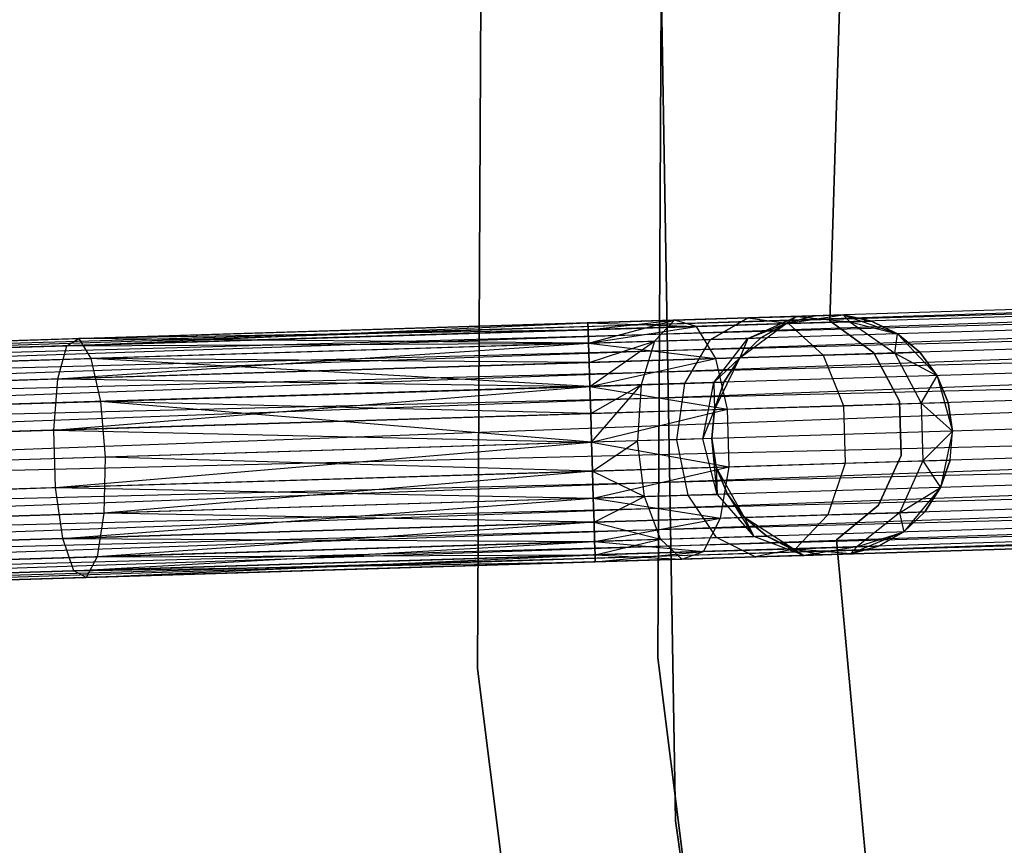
# Model space of a CAD drawing. Extents: x -102 to 101, y -101 to 102.
# Tile 60 of 256: x -67.91 to -59.73, y -5.37 to 1.48. Entities that reach past the tile are written whole.
import ezdxf

# ---------------------------------------------------------------- set-up
doc = ezdxf.new("R2010")
doc.units = 0
doc.header["$LTSCALE"] = 25.4
doc.layers.get('0').update_dxf_attribs({"linetype": 'CONTINUOUS'})

# ---------------------------------------------------------------- blocks, each defined once
blk = doc.blocks.new('NL2500012268_STL')
at = {"color": 0}
for p, q in [((42.187, -0.9371, 23), (42.3623, 4.6871, 23)), ((42.3623, 4.6871, 21), (42.187, -0.9371, 21)), ((42.3623, 4.6871, 21), (42.187, -0.9371, 21)), ((42.187, -0.9371, 23), (42.3623, 4.6871, 23)), ((39.305, 4.482, 26.5), (39.261, -3.824, 26.5)), ((39.261, -3.824, 17), (39.305, 4.482, 17)), ((39.261, -3.824, 17), (39.305, 4.482, 17)), ((39.305, 4.482, 26.5), (39.261, -3.824, 26.5)), ((40.7583, -3.7339, 26.5), (40.8012, 4.376, 26.5)), ((40.8012, 4.376, 17), (40.7583, -3.7339, 17)), ((40.8012, 4.376, 17), (40.7583, -3.7339, 17)), ((40.7583, -3.7339, 26.5), (40.8012, 4.376, 26.5)), ((40.7698, 3.0129, 19), (40.9051, -5.0894, 19)), ((40.9051, -5.0894, 20), (40.7698, 3.0129, 20)), ((40.7698, 3.0129, 19), (40.9051, -5.0894, 19)), ((40.9051, -5.0894, 20), (40.7698, 3.0129, 20)), ((59.3697, -0.3617, 327.3795), (22.0064, -1.5129, 327.3795)), ((59.3697, -0.3617, 327.6205), (22.0064, -1.5129, 327.3795)), ((59.3697, -0.3617, 327.6205), (22.0064, -1.5129, 327.3795)), ((59.3697, -0.3617, 327.3795), (22.0064, -1.5129, 327.3795)), ((22.0082, -1.5705, 327.8546), (59.3697, -0.3617, 327.6205)), ((22.0082, -1.5705, 327.8546), (59.3697, -0.3617, 327.6205)), ((22.0064, -1.5129, 327.3795), (59.3714, -0.4194, 327.1454)), ((22.0064, -1.5129, 327.3795), (59.3714, -0.4194, 327.1454)), ((59.3714, -0.4194, 327.8546), (22.0082, -1.5705, 327.8546)), ((59.3714, -0.4194, 327.8546), (22.0082, -1.5705, 327.8546)), ((59.3714, -0.4194, 327.1454), (22.0116, -1.6825, 326.9319)), ((59.3714, -0.4194, 327.1454), (22.0116, -1.6825, 326.9319)), ((59.3749, -0.5314, 328.0681), (22.0082, -1.5705, 327.8546)), ((59.3749, -0.5314, 328.0681), (22.0082, -1.5705, 327.8546)), ((59.3749, -0.5314, 326.9319), (22.0116, -1.6825, 326.9319)), ((59.3749, -0.5314, 326.9319), (22.0116, -1.6825, 326.9319)), ((22.0166, -1.8423, 328.2485), (59.3749, -0.5314, 328.0681)), ((22.0166, -1.8423, 328.2485), (59.3749, -0.5314, 328.0681)), ((22.0116, -1.6825, 326.9319), (59.3798, -0.6911, 326.7515)), ((22.0116, -1.6825, 326.9319), (59.3798, -0.6911, 326.7515)), ((59.3798, -0.6911, 328.2485), (22.0166, -1.8423, 328.2485)), ((59.3798, -0.6911, 328.2485), (22.0166, -1.8423, 328.2485)), ((59.3798, -0.6911, 326.7515), (22.0227, -2.0406, 326.6146)), ((59.3798, -0.6911, 326.7515), (22.0227, -2.0406, 326.6146)), ((59.3859, -0.8895, 328.3855), (22.0166, -1.8423, 328.2485)), ((59.3859, -0.8895, 328.3855), (22.0166, -1.8423, 328.2485)), ((59.3859, -0.8895, 326.6146), (22.0227, -2.0406, 326.6146)), ((59.3859, -0.8895, 326.6146), (22.0227, -2.0406, 326.6146)), ((22.0296, -2.2659, 328.4709), (59.3859, -0.8895, 328.3855)), ((22.0296, -2.2659, 328.4709), (59.3859, -0.8895, 328.3855)), ((41.5063, -1.0819, 26.048), (41.9143, -0.8995, 26.2192)), ((41.5063, -1.0819, 26.048), (41.9143, -0.8995, 26.2192)), ((41.5071, -0.9121, 26.829), (41.9143, -0.8995, 26.2192)), ((41.5071, -0.9121, 26.829), (41.9143, -0.8995, 26.2192)), ((41.8251, -0.96, 21), (42.2983, -0.8877, 21)), ((41.8251, -0.96, 21), (42.2983, -0.8877, 21)), ((42.0573, -0.8951, 25.5), (41.8251, -0.96, 25.5)), ((41.8251, -0.96, 21), (42.0573, -0.8951, 25.5)), ((42.0573, -0.8951, 25.5), (41.8251, -0.96, 25.5)), ((41.8251, -0.96, 21), (42.0573, -0.8951, 25.5)), ((41.9143, -0.8995, 26.2192), (41.8251, -0.96, 25.5)), ((41.9143, -0.8995, 26.2192), (41.8251, -0.96, 25.5)), ((41.9143, -0.8995, 26.2192), (42.2983, -0.8877, 25.5)), ((41.9143, -0.8995, 26.2192), (42.2983, -0.8877, 25.5)), ((41.9143, -0.8995, 26.2192), (42.0573, -0.8951, 25.5)), ((41.9143, -0.8995, 26.2192), (42.0573, -0.8951, 25.5)), ((41.9143, -0.8995, 26.2192), (42.3549, -0.9437, 26.4011)), ((41.9143, -0.8995, 26.2192), (42.3549, -0.9437, 26.4011)), ((42.0573, -0.8951, 25.5), (42.2983, -0.8877, 21)), ((42.0573, -0.8951, 25.5), (42.2983, -0.8877, 21)), ((42.2983, -0.8877, 21), (42.7508, -1.0435, 21)), ((42.2983, -0.8877, 25.5), (42.2983, -0.8877, 21)), ((42.3549, -0.9437, 26.4011), (42.2983, -0.8877, 25.5)), ((42.3549, -0.9437, 26.4011), (42.2983, -0.8877, 25.5)), ((42.534, -0.9381, 25.5), (42.2983, -0.8877, 25.5)), ((42.2983, -0.8877, 21), (42.534, -0.9381, 25.5)), ((42.2983, -0.8877, 21), (42.7508, -1.0435, 21)), ((42.2983, -0.8877, 25.5), (42.2983, -0.8877, 21)), ((42.534, -0.9381, 25.5), (42.2983, -0.8877, 25.5)), ((42.2983, -0.8877, 21), (42.534, -0.9381, 25.5)), ((35.8514, -1.144, 27.6116), (40.1788, -0.953, 27.3795)), ((35.8514, -1.144, 27.6116), (40.1788, -0.953, 27.3795)), ((35.9507, -1.0832, 28.0758), (40.1788, -0.953, 27.3795)), ((35.9507, -1.0832, 28.0758), (40.1788, -0.953, 27.6205)), ((35.9507, -1.0832, 28.0758), (40.1788, -0.953, 27.3795)), ((35.9507, -1.0832, 28.0758), (40.1788, -0.953, 27.6205)), ((40.1788, -0.953, 27.6205), (40.8977, -0.9308, 27.2364)), ((40.1788, -0.953, 27.3795), (40.8977, -0.9308, 27.2364)), ((40.1788, -0.953, 27.3795), (40.8977, -0.9308, 27.2364)), ((40.1788, -0.953, 27.6205), (40.8977, -0.9308, 27.2364)), ((40.1788, -0.953, 27.3795), (40.1805, -1.0106, 27.1454)), ((40.1805, -1.0106, 27.8546), (40.1788, -0.953, 27.6205)), ((40.1788, -0.953, 27.3795), (40.1805, -1.0106, 27.1454)), ((40.1788, -0.953, 27.6205), (41.0812, -0.9829, 27.6754)), ((40.1805, -1.0106, 27.8546), (40.1788, -0.953, 27.6205)), ((40.1788, -0.953, 27.6205), (41.0812, -0.9829, 27.6754)), ((40.1805, -1.0106, 27.1454), (40.8977, -0.9308, 27.2364)), ((40.1805, -1.0106, 27.1454), (40.8977, -0.9308, 27.2364)), ((40.184, -1.1226, 26.9319), (40.8977, -0.9308, 27.2364)), ((40.184, -1.1226, 26.9319), (40.8977, -0.9308, 27.2364)), ((40.8977, -0.9308, 27.2364), (40.7317, -1.1058, 26.8229)), ((40.8977, -0.9308, 27.2364), (40.7317, -1.1058, 26.8229)), ((40.8977, -0.9308, 27.2364), (41.5071, -0.9121, 26.829)), ((40.8977, -0.9308, 27.2364), (41.5071, -0.9121, 26.829)), ((41.0812, -0.9829, 27.6754), (40.8977, -0.9308, 27.2364)), ((41.0812, -0.9829, 27.6754), (40.8977, -0.9308, 27.2364)), ((41.0812, -0.9829, 27.6754), (41.8447, -0.9594, 27.165)), ((41.0812, -0.9829, 27.6754), (41.8447, -0.9594, 27.165)), ((41.196, -1.0914, 26.5125), (41.5071, -0.9121, 26.829)), ((41.196, -1.0914, 26.5125), (41.5071, -0.9121, 26.829)), ((41.4398, -1.2439, 21), (41.8251, -0.96, 21)), ((41.4398, -1.2439, 21), (41.8251, -0.96, 21)), ((41.5063, -1.0819, 26.048), (41.8251, -0.96, 25.5)), ((41.5063, -1.0819, 26.048), (41.8251, -0.96, 25.5)), ((41.5071, -0.9121, 26.829), (41.8447, -0.9594, 27.165)), ((41.5071, -0.9121, 26.829), (41.8447, -0.9594, 27.165)), ((41.8251, -0.96, 25.5), (41.6152, -1.0785, 25.5)), ((41.6152, -1.0785, 25.5), (41.8251, -0.96, 21)), ((41.6152, -1.0785, 25.5), (41.8251, -0.96, 21)), ((41.8251, -0.96, 25.5), (41.6152, -1.0785, 25.5)), ((41.8251, -0.96, 25.5), (41.8251, -0.96, 21)), ((41.8251, -0.96, 25.5), (41.8251, -0.96, 21)), ((41.8447, -0.9594, 27.165), (42.3549, -0.9437, 26.4011)), ((41.8447, -0.9594, 27.165), (42.3549, -0.9437, 26.4011)), ((41.8447, -0.9594, 27.165), (42.1315, -1.2226, 27.4435)), ((41.8447, -0.9594, 27.165), (42.1315, -1.2226, 27.4435)), ((42.5537, -1.2028, 23), (42.187, -0.9371, 23)), ((42.187, -0.9371, 23), (42.187, -0.9371, 21)), ((42.187, -0.9371, 21), (42.5537, -1.2028, 21)), ((42.187, -0.9371, 23), (42.187, -0.9371, 21)), ((42.187, -0.9371, 21), (42.5537, -1.2028, 21)), ((42.5537, -1.2028, 23), (42.187, -0.9371, 23)), ((42.3549, -0.9437, 26.4011), (42.534, -0.9381, 25.5)), ((42.3549, -0.9437, 26.4011), (42.534, -0.9381, 25.5)), ((42.3549, -0.9437, 26.4011), (42.7508, -1.0435, 25.5)), ((42.3549, -0.9437, 26.4011), (42.7508, -1.0435, 25.5)), ((42.3549, -0.9437, 26.4011), (42.727, -1.2042, 26.5518)), ((42.3549, -0.9437, 26.4011), (42.727, -1.2042, 26.5518)), ((42.7508, -1.0435, 25.5), (42.534, -0.9381, 25.5)), ((42.534, -0.9381, 25.5), (42.7508, -1.0435, 21)), ((42.534, -0.9381, 25.5), (42.7508, -1.0435, 21)), ((42.7508, -1.0435, 25.5), (42.534, -0.9381, 25.5)), ((35.8514, -1.144, 27.6116), (40.1805, -1.0106, 27.1454)), ((35.8514, -1.144, 27.6116), (40.1805, -1.0106, 27.1454)), ((40.1805, -1.0106, 27.8546), (35.9507, -1.0832, 28.0758)), ((40.1805, -1.0106, 27.8546), (35.9507, -1.0832, 28.0758)), ((40.1805, -1.0106, 27.8546), (41.0812, -0.9829, 27.6754)), ((40.1805, -1.0106, 27.8546), (41.0812, -0.9829, 27.6754)), ((40.1805, -1.0106, 27.1454), (40.184, -1.1226, 26.9319)), ((40.184, -1.1226, 28.0681), (40.1805, -1.0106, 27.8546)), ((40.1805, -1.0106, 27.1454), (40.184, -1.1226, 26.9319)), ((40.184, -1.1226, 28.0681), (40.1805, -1.0106, 27.8546)), ((40.184, -1.1226, 28.0681), (41.0812, -0.9829, 27.6754)), ((40.184, -1.1226, 28.0681), (41.0812, -0.9829, 27.6754)), ((41.2402, -1.25, 28.0393), (41.0812, -0.9829, 27.6754)), ((41.2402, -1.25, 28.0393), (41.0812, -0.9829, 27.6754)), ((42.727, -1.2042, 26.5518), (42.7508, -1.0435, 25.5)), ((42.727, -1.2042, 26.5518), (42.7508, -1.0435, 25.5)), ((42.7508, -1.0435, 21), (43.0791, -1.3919, 21)), ((42.9361, -1.1978, 25.5), (42.7508, -1.0435, 25.5)), ((42.7508, -1.0435, 21), (42.9361, -1.1978, 25.5)), ((42.7508, -1.0435, 21), (43.0791, -1.3919, 21)), ((42.7508, -1.0435, 25.5), (42.7508, -1.0435, 21)), ((42.7508, -1.0435, 25.5), (42.7508, -1.0435, 21)), ((42.9361, -1.1978, 25.5), (42.7508, -1.0435, 25.5)), ((42.7508, -1.0435, 21), (42.9361, -1.1978, 25.5)), ((22.0227, -2.0406, 326.6146), (59.3929, -1.1148, 326.5291)), ((22.0227, -2.0406, 326.6146), (59.3929, -1.1148, 326.5291)), ((59.3929, -1.1148, 328.4709), (22.0296, -2.2659, 328.4709)), ((59.3929, -1.1148, 328.4709), (22.0296, -2.2659, 328.4709)), ((59.3929, -1.1148, 326.5291), (22.037, -2.5051, 326.5)), ((59.3929, -1.1148, 326.5291), (22.037, -2.5051, 326.5)), ((31.7205, -1.2713, 28.9886), (35.8514, -1.144, 27.6116)), ((31.7205, -1.2713, 28.9886), (35.8514, -1.144, 27.6116)), ((31.9163, -1.2075, 29.4208), (35.9507, -1.0832, 28.0758)), ((31.9163, -1.2075, 29.4208), (35.9507, -1.0832, 28.0758)), ((35.776, -1.4184, 27.2267), (40.184, -1.1226, 26.9319)), ((35.776, -1.4184, 27.2267), (40.184, -1.1226, 26.9319)), ((35.776, -1.4184, 27.2267), (35.8514, -1.144, 27.6116)), ((35.776, -1.4184, 27.2267), (35.8514, -1.144, 27.6116)), ((35.8514, -1.144, 27.6116), (35.9507, -1.0832, 28.0758)), ((35.8514, -1.144, 27.6116), (35.9507, -1.0832, 28.0758)), ((35.8514, -1.144, 27.6116), (40.184, -1.1226, 26.9319)), ((35.8514, -1.144, 27.6116), (40.184, -1.1226, 26.9319)), ((40.184, -1.1226, 28.0681), (35.9507, -1.0832, 28.0758)), ((35.9507, -1.0832, 28.0758), (36.0511, -1.25, 28.5131)), ((40.184, -1.1226, 28.0681), (35.9507, -1.0832, 28.0758)), ((35.9507, -1.0832, 28.0758), (36.0511, -1.25, 28.5131)), ((40.184, -1.1226, 28.0681), (36.0511, -1.25, 28.5131)), ((40.184, -1.1226, 28.0681), (36.0511, -1.25, 28.5131)), ((40.184, -1.1226, 26.9319), (40.7317, -1.1058, 26.8229)), ((40.184, -1.1226, 26.9319), (40.7317, -1.1058, 26.8229)), ((40.184, -1.1226, 26.9319), (40.1889, -1.2824, 26.7515)), ((40.1889, -1.2824, 28.2485), (40.184, -1.1226, 28.0681)), ((40.184, -1.1226, 26.9319), (40.1889, -1.2824, 26.7515)), ((40.184, -1.1226, 28.0681), (41.2402, -1.25, 28.0393)), ((40.1889, -1.2824, 28.2485), (40.184, -1.1226, 28.0681)), ((40.184, -1.1226, 28.0681), (41.2402, -1.25, 28.0393)), ((40.1889, -1.2824, 26.7515), (40.7317, -1.1058, 26.8229)), ((40.1889, -1.2824, 26.7515), (40.7317, -1.1058, 26.8229)), ((40.195, -1.4807, 26.6146), (40.7317, -1.1058, 26.8229)), ((40.195, -1.4807, 26.6146), (40.7317, -1.1058, 26.8229)), ((40.7317, -1.1058, 26.8229), (40.6213, -1.4676, 26.5297)), ((40.7317, -1.1058, 26.8229), (40.6213, -1.4676, 26.5297)), ((40.7317, -1.1058, 26.8229), (41.196, -1.0914, 26.5125)), ((40.7317, -1.1058, 26.8229), (41.196, -1.0914, 26.5125)), ((40.9827, -1.4564, 26.2881), (41.196, -1.0914, 26.5125)), ((40.9827, -1.4564, 26.2881), (41.196, -1.0914, 26.5125)), ((41.196, -1.0914, 26.5125), (41.5063, -1.0819, 26.048)), ((41.196, -1.0914, 26.5125), (41.5063, -1.0819, 26.048)), ((41.2242, -1.449, 25.9265), (41.5063, -1.0819, 26.048)), ((41.2242, -1.449, 25.9265), (41.5063, -1.0819, 26.048)), ((41.6152, -1.0785, 25.5), (41.4398, -1.2439, 25.5)), ((41.4398, -1.2439, 21), (41.6152, -1.0785, 25.5)), ((41.6152, -1.0785, 25.5), (41.4398, -1.2439, 25.5)), ((41.4398, -1.2439, 21), (41.6152, -1.0785, 25.5)), ((41.5063, -1.0819, 26.048), (41.4398, -1.2439, 25.5)), ((41.5063, -1.0819, 26.048), (41.4398, -1.2439, 25.5)), ((41.5063, -1.0819, 26.048), (41.6152, -1.0785, 25.5)), ((41.5063, -1.0819, 26.048), (41.6152, -1.0785, 25.5)), ((41.2402, -1.25, 28.0393), (42.1315, -1.2226, 27.4435)), ((41.2402, -1.25, 28.0393), (42.1315, -1.2226, 27.4435)), ((42.1315, -1.2226, 27.4435), (42.727, -1.2042, 26.5518)), ((42.1315, -1.2226, 27.4435), (42.727, -1.2042, 26.5518)), ((42.1315, -1.2226, 27.4435), (42.3017, -1.6413, 27.6008)), ((42.1315, -1.2226, 27.4435), (42.3017, -1.6413, 27.6008)), ((42.7656, -1.6028, 23), (42.5537, -1.2028, 23)), ((42.5537, -1.2028, 23), (42.5537, -1.2028, 21)), ((42.5537, -1.2028, 21), (42.7656, -1.6028, 21)), ((42.5537, -1.2028, 23), (42.5537, -1.2028, 21)), ((42.5537, -1.2028, 21), (42.7656, -1.6028, 21)), ((42.7656, -1.6028, 23), (42.5537, -1.2028, 23)), ((42.727, -1.2042, 26.5518), (42.9361, -1.1978, 25.5)), ((42.727, -1.2042, 26.5518), (42.9361, -1.1978, 25.5)), ((42.727, -1.2042, 26.5518), (43.0791, -1.3919, 25.5)), ((42.727, -1.2042, 26.5518), (43.0791, -1.3919, 25.5)), ((42.727, -1.2042, 26.5518), (42.9454, -1.6215, 26.6369)), ((42.727, -1.2042, 26.5518), (42.9454, -1.6215, 26.6369)), ((43.0791, -1.3919, 25.5), (42.9361, -1.1978, 25.5)), ((42.9361, -1.1978, 25.5), (43.0791, -1.3919, 21)), ((42.9361, -1.1978, 25.5), (43.0791, -1.3919, 21)), ((43.0791, -1.3919, 25.5), (42.9361, -1.1978, 25.5)), ((32.1075, -1.3715, 29.8278), (36.0511, -1.25, 28.5131)), ((32.1075, -1.3715, 29.8278), (36.0511, -1.25, 28.5131)), ((35.776, -1.4184, 27.2267), (40.1889, -1.2824, 26.7515)), ((35.776, -1.4184, 27.2267), (40.1889, -1.2824, 26.7515)), ((36.0511, -1.25, 28.5131), (36.1296, -1.606, 28.8232)), ((40.195, -1.4807, 28.3855), (36.0511, -1.25, 28.5131)), ((40.1889, -1.2824, 28.2485), (36.0511, -1.25, 28.5131)), ((40.195, -1.4807, 28.3855), (36.0511, -1.25, 28.5131)), ((40.1889, -1.2824, 28.2485), (36.0511, -1.25, 28.5131)), ((36.0511, -1.25, 28.5131), (36.1296, -1.606, 28.8232)), ((40.1889, -1.2824, 28.2485), (41.2402, -1.25, 28.0393)), ((40.1889, -1.2824, 28.2485), (41.2402, -1.25, 28.0393)), ((40.1889, -1.2824, 26.7515), (40.195, -1.4807, 26.6146)), ((40.195, -1.4807, 28.3855), (40.1889, -1.2824, 28.2485)), ((40.1889, -1.2824, 26.7515), (40.195, -1.4807, 26.6146)), ((40.195, -1.4807, 28.3855), (40.1889, -1.2824, 28.2485)), ((40.195, -1.4807, 28.3855), (41.2402, -1.25, 28.0393)), ((40.195, -1.4807, 28.3855), (41.2402, -1.25, 28.0393)), ((41.2242, -1.449, 25.9265), (41.4398, -1.2439, 25.5)), ((41.2242, -1.449, 25.9265), (41.4398, -1.2439, 25.5)), ((41.2305, -1.6743, 21), (41.4398, -1.2439, 21)), ((41.2305, -1.6743, 21), (41.4398, -1.2439, 21)), ((41.3383, -1.671, 28.2448), (41.2402, -1.25, 28.0393)), ((41.3383, -1.671, 28.2448), (41.2402, -1.25, 28.0393)), ((41.4398, -1.2439, 25.5), (41.309, -1.4464, 25.5)), ((41.309, -1.4464, 25.5), (41.4398, -1.2439, 21)), ((41.309, -1.4464, 25.5), (41.4398, -1.2439, 21)), ((41.4398, -1.2439, 25.5), (41.309, -1.4464, 25.5)), ((41.4398, -1.2439, 25.5), (41.4398, -1.2439, 21)), ((41.4398, -1.2439, 25.5), (41.4398, -1.2439, 21)), ((59.4002, -1.354, 328.5), (22.037, -2.5051, 328.5)), ((59.4002, -1.354, 328.5), (22.037, -2.5051, 328.5)), ((59.4002, -1.354, 326.5), (22.037, -2.5051, 326.5)), ((59.4002, -1.354, 326.5), (22.037, -2.5051, 326.5)), ((31.5652, -1.5481, 28.6304), (35.776, -1.4184, 27.2267)), ((31.5652, -1.5481, 28.6304), (35.776, -1.4184, 27.2267)), ((35.7417, -1.8434, 27.0093), (35.776, -1.4184, 27.2267)), ((35.7417, -1.8434, 27.0093), (35.776, -1.4184, 27.2267)), ((35.776, -1.4184, 27.2267), (40.195, -1.4807, 26.6146)), ((35.776, -1.4184, 27.2267), (40.195, -1.4807, 26.6146)), ((40.195, -1.4807, 26.6146), (40.6213, -1.4676, 26.5297)), ((40.195, -1.4807, 26.6146), (40.6213, -1.4676, 26.5297)), ((40.202, -1.706, 26.5291), (40.6213, -1.4676, 26.5297)), ((40.202, -1.706, 26.5291), (40.6213, -1.4676, 26.5297)), ((40.2093, -1.9452, 26.5), (40.6213, -1.4676, 26.5297)), ((40.2093, -1.9452, 26.5), (40.6213, -1.4676, 26.5297)), ((40.6213, -1.4676, 26.5297), (40.5918, -1.9334, 26.4239)), ((40.6213, -1.4676, 26.5297), (40.5918, -1.9334, 26.4239)), ((40.6213, -1.4676, 26.5297), (40.9827, -1.4564, 26.2881)), ((40.6213, -1.4676, 26.5297), (40.9827, -1.4564, 26.2881)), ((40.9161, -1.9234, 26.2071), (40.9827, -1.4564, 26.2881)), ((40.9161, -1.9234, 26.2071), (40.9827, -1.4564, 26.2881)), ((40.9827, -1.4564, 26.2881), (41.2242, -1.449, 25.9265)), ((40.9827, -1.4564, 26.2881), (41.2242, -1.449, 25.9265)), ((41.1328, -1.9168, 25.8827), (41.2242, -1.449, 25.9265)), ((41.1328, -1.9168, 25.8827), (41.2242, -1.449, 25.9265)), ((41.2242, -1.449, 25.9265), (41.309, -1.4464, 25.5)), ((41.2242, -1.449, 25.9265), (41.309, -1.4464, 25.5)), ((41.2242, -1.449, 25.9265), (41.2305, -1.6743, 25.5)), ((41.2242, -1.449, 25.9265), (41.2305, -1.6743, 25.5)), ((41.309, -1.4464, 25.5), (41.2305, -1.6743, 25.5)), ((41.2305, -1.6743, 21), (41.309, -1.4464, 25.5)), ((41.309, -1.4464, 25.5), (41.2305, -1.6743, 25.5)), ((41.2305, -1.6743, 21), (41.309, -1.4464, 25.5)), ((42.9454, -1.6215, 26.6369), (43.0791, -1.3919, 25.5)), ((42.9454, -1.6215, 26.6369), (43.0791, -1.3919, 25.5)), ((43.0791, -1.3919, 21), (43.2079, -1.8528, 21)), ((43.1715, -1.6145, 25.5), (43.0791, -1.3919, 25.5)), ((43.0791, -1.3919, 21), (43.2079, -1.8528, 21)), ((43.0791, -1.3919, 21), (43.1715, -1.6145, 25.5)), ((43.0791, -1.3919, 25.5), (43.0791, -1.3919, 21)), ((43.0791, -1.3919, 25.5), (43.0791, -1.3919, 21)), ((43.1715, -1.6145, 25.5), (43.0791, -1.3919, 25.5)), ((43.0791, -1.3919, 21), (43.1715, -1.6145, 25.5)), ((35.7417, -1.8434, 27.0093), (40.195, -1.4807, 26.6146)), ((35.7417, -1.8434, 27.0093), (40.195, -1.4807, 26.6146)), ((36.1296, -1.606, 28.8232), (40.195, -1.4807, 28.3855)), ((36.1296, -1.606, 28.8232), (40.195, -1.4807, 28.3855)), ((40.195, -1.4807, 26.6146), (40.202, -1.706, 26.5291)), ((40.202, -1.706, 28.4709), (40.195, -1.4807, 28.3855)), ((40.195, -1.4807, 26.6146), (40.202, -1.706, 26.5291)), ((40.195, -1.4807, 28.3855), (41.3383, -1.671, 28.2448)), ((40.202, -1.706, 28.4709), (40.195, -1.4807, 28.3855)), ((40.195, -1.4807, 28.3855), (41.3383, -1.671, 28.2448)), ((59.4076, -1.5932, 326.5291), (22.037, -2.5051, 326.5)), ((59.4076, -1.5932, 326.5291), (22.037, -2.5051, 326.5)), ((59.4076, -1.5932, 328.4709), (22.0443, -2.7443, 328.4709)), ((59.4076, -1.5932, 328.4709), (22.0443, -2.7443, 328.4709)), ((59.4076, -1.5932, 326.5291), (22.0513, -2.9696, 326.6146)), ((59.4076, -1.5932, 326.5291), (22.0513, -2.9696, 326.6146)), ((32.2504, -1.7255, 30.1164), (36.1296, -1.606, 28.8232)), ((32.2504, -1.7255, 30.1164), (36.1296, -1.606, 28.8232)), ((40.2093, -1.9452, 28.5), (36.1296, -1.606, 28.8232)), ((36.1296, -1.606, 28.8232), (36.1683, -2.0697, 28.9351)), ((40.2093, -1.9452, 28.5), (36.1296, -1.606, 28.8232)), ((40.202, -1.706, 28.4709), (36.1296, -1.606, 28.8232)), ((40.202, -1.706, 28.4709), (36.1296, -1.606, 28.8232)), ((36.1296, -1.606, 28.8232), (36.1683, -2.0697, 28.9351)), ((42.3017, -1.6413, 27.6008), (42.9454, -1.6215, 26.6369)), ((42.3017, -1.6413, 27.6008), (42.9454, -1.6215, 26.6369)), ((42.7794, -2.0554, 23), (42.7656, -1.6028, 23)), ((42.7656, -1.6028, 23), (42.7656, -1.6028, 21)), ((42.7656, -1.6028, 21), (42.7794, -2.0554, 21)), ((42.7656, -1.6028, 23), (42.7656, -1.6028, 21)), ((42.7656, -1.6028, 21), (42.7794, -2.0554, 21)), ((42.7794, -2.0554, 23), (42.7656, -1.6028, 23)), ((42.9454, -1.6215, 26.6369), (43.1715, -1.6145, 25.5)), ((42.9454, -1.6215, 26.6369), (43.1715, -1.6145, 25.5)), ((42.9454, -1.6215, 26.6369), (43.2079, -1.8528, 25.5)), ((42.9454, -1.6215, 26.6369), (43.2079, -1.8528, 25.5)), ((42.9454, -1.6215, 26.6369), (42.9602, -2.0999, 26.6369)), ((42.9454, -1.6215, 26.6369), (42.9602, -2.0999, 26.6369)), ((43.2079, -1.8528, 25.5), (43.1715, -1.6145, 25.5)), ((43.1715, -1.6145, 25.5), (43.2079, -1.8528, 21)), ((43.2079, -1.8528, 25.5), (43.1715, -1.6145, 25.5)), ((43.1715, -1.6145, 25.5), (43.2079, -1.8528, 21)), ((35.7417, -1.8434, 27.0093), (40.202, -1.706, 26.5291)), ((35.7417, -1.8434, 27.0093), (40.202, -1.706, 26.5291)), ((40.202, -1.706, 28.4709), (41.3383, -1.671, 28.2448)), ((40.202, -1.706, 28.4709), (41.3383, -1.671, 28.2448)), ((40.202, -1.706, 26.5291), (40.2093, -1.9452, 26.5)), ((40.2093, -1.9452, 28.5), (40.202, -1.706, 28.4709)), ((40.202, -1.706, 26.5291), (40.2093, -1.9452, 26.5)), ((40.2093, -1.9452, 28.5), (40.202, -1.706, 28.4709)), ((40.2093, -1.9452, 28.5), (41.3383, -1.671, 28.2448)), ((40.2093, -1.9452, 28.5), (41.3383, -1.671, 28.2448)), ((41.1328, -1.9168, 25.8827), (41.2305, -1.6743, 25.5)), ((41.1328, -1.9168, 25.8827), (41.2305, -1.6743, 25.5)), ((41.2089, -1.9144, 21), (41.2305, -1.6743, 21)), ((41.2305, -1.6743, 25.5), (41.2089, -1.9144, 25.5)), ((41.2305, -1.6743, 25.5), (41.2089, -1.9144, 25.5)), ((41.2089, -1.9144, 21), (41.2305, -1.6743, 21)), ((41.2305, -1.6743, 25.5), (41.2305, -1.6743, 21)), ((41.2305, -1.6743, 25.5), (41.2305, -1.6743, 21)), ((41.3383, -1.671, 28.2448), (42.3017, -1.6413, 27.6008)), ((41.3383, -1.671, 28.2448), (42.3017, -1.6413, 27.6008)), ((41.3531, -2.1494, 28.2448), (41.3383, -1.671, 28.2448)), ((41.3531, -2.1494, 28.2448), (41.3383, -1.671, 28.2448)), ((42.3017, -1.6413, 27.6008), (42.3165, -2.1197, 27.6008)), ((42.3017, -1.6413, 27.6008), (42.3165, -2.1197, 27.6008)), ((59.4145, -1.8185, 328.3855), (22.0443, -2.7443, 328.4709)), ((59.4145, -1.8185, 328.3855), (22.0443, -2.7443, 328.4709)), ((59.4145, -1.8185, 326.6146), (22.0513, -2.9696, 326.6146)), ((59.4145, -1.8185, 326.6146), (22.0513, -2.9696, 326.6146)), ((22.0574, -3.1679, 328.2485), (59.4145, -1.8185, 328.3855)), ((22.0574, -3.1679, 328.2485), (59.4145, -1.8185, 328.3855)), ((31.4858, -1.9746, 28.4281), (35.7417, -1.8434, 27.0093)), ((31.4858, -1.9746, 28.4281), (35.7417, -1.8434, 27.0093)), ((35.7565, -2.3218, 27.0093), (35.7417, -1.8434, 27.0093)), ((35.7417, -1.8434, 27.0093), (40.2093, -1.9452, 26.5)), ((35.7417, -1.8434, 27.0093), (40.2093, -1.9452, 26.5)), ((35.7565, -2.3218, 27.0093), (35.7417, -1.8434, 27.0093)), ((42.9602, -2.0999, 26.6369), (43.2079, -1.8528, 25.5)), ((42.9602, -2.0999, 26.6369), (43.2079, -1.8528, 25.5)), ((43.2079, -1.8528, 21), (43.1077, -2.3209, 21)), ((43.2079, -1.8528, 21), (43.1077, -2.3209, 21)), ((43.1862, -2.0929, 25.5), (43.2079, -1.8528, 25.5)), ((43.1862, -2.0929, 25.5), (43.2079, -1.8528, 25.5)), ((43.1862, -2.0929, 25.5), (43.2079, -1.8528, 21)), ((43.1862, -2.0929, 25.5), (43.2079, -1.8528, 21)), ((43.2079, -1.8528, 25.5), (43.2079, -1.8528, 21)), ((43.2079, -1.8528, 25.5), (43.2079, -1.8528, 21)), ((35.7565, -2.3218, 27.0093), (40.2093, -1.9452, 26.5)), ((35.7565, -2.3218, 27.0093), (40.2093, -1.9452, 26.5)), ((40.2093, -1.9452, 28.5), (36.1683, -2.0697, 28.9351)), ((40.2093, -1.9452, 28.5), (36.1683, -2.0697, 28.9351)), ((40.5918, -1.9334, 26.4239), (40.2093, -1.9452, 26.5)), ((40.5918, -1.9334, 26.4239), (40.2093, -1.9452, 26.5)), ((40.2093, -1.9452, 26.5), (40.2167, -2.1844, 26.5291)), ((40.2167, -2.1844, 28.4709), (40.2093, -1.9452, 28.5)), ((40.2093, -1.9452, 28.5), (41.3531, -2.1494, 28.2448)), ((40.2167, -2.1844, 28.4709), (40.2093, -1.9452, 28.5)), ((40.2093, -1.9452, 28.5), (41.3531, -2.1494, 28.2448)), ((40.2093, -1.9452, 26.5), (40.2167, -2.1844, 26.5291)), ((40.2167, -2.1844, 26.5291), (40.5918, -1.9334, 26.4239)), ((40.2167, -2.1844, 26.5291), (40.5918, -1.9334, 26.4239)), ((40.9161, -1.9234, 26.2071), (40.5918, -1.9334, 26.4239)), ((40.9161, -1.9234, 26.2071), (40.5918, -1.9334, 26.4239)), ((40.65, -2.3966, 26.5297), (40.5918, -1.9334, 26.4239)), ((40.65, -2.3966, 26.5297), (40.5918, -1.9334, 26.4239)), ((41.1328, -1.9168, 25.8827), (40.9161, -1.9234, 26.2071)), ((41.1328, -1.9168, 25.8827), (40.9161, -1.9234, 26.2071)), ((41.0114, -2.3855, 26.2881), (40.9161, -1.9234, 26.2071)), ((41.0114, -2.3855, 26.2881), (40.9161, -1.9234, 26.2071)), ((41.2089, -1.9144, 25.5), (41.1328, -1.9168, 25.8827)), ((41.2089, -1.9144, 25.5), (41.1328, -1.9168, 25.8827)), ((41.2529, -2.378, 25.9265), (41.1328, -1.9168, 25.8827)), ((41.2529, -2.378, 25.9265), (41.1328, -1.9168, 25.8827)), ((41.2453, -2.1527, 21), (41.2089, -1.9144, 21)), ((41.2089, -1.9144, 25.5), (41.2453, -2.1527, 25.5)), ((41.2529, -2.378, 25.9265), (41.2089, -1.9144, 25.5)), ((41.2529, -2.378, 25.9265), (41.2089, -1.9144, 25.5)), ((41.2089, -1.9144, 25.5), (41.2453, -2.1527, 25.5)), ((41.2089, -1.9144, 25.5), (41.2089, -1.9144, 21)), ((41.2453, -2.1527, 21), (41.2089, -1.9144, 21)), ((41.2089, -1.9144, 25.5), (41.2089, -1.9144, 21)), ((22.0513, -2.9696, 326.6146), (59.4206, -2.0168, 326.7515)), ((22.0513, -2.9696, 326.6146), (59.4206, -2.0168, 326.7515)), ((59.4206, -2.0168, 328.2485), (22.0574, -3.1679, 328.2485)), ((59.4206, -2.0168, 328.2485), (22.0574, -3.1679, 328.2485)), ((59.4206, -2.0168, 326.7515), (22.0623, -3.3277, 326.9319)), ((59.4206, -2.0168, 326.7515), (22.0623, -3.3277, 326.9319)), ((36.1683, -2.0697, 28.9351), (32.3124, -2.1885, 30.2206)), ((36.1683, -2.0697, 28.9351), (32.3124, -2.1885, 30.2206)), ((36.1683, -2.0697, 28.9351), (36.1582, -2.535, 28.8232)), ((36.1683, -2.0697, 28.9351), (36.1582, -2.535, 28.8232)), ((40.2167, -2.1844, 28.4709), (36.1683, -2.0697, 28.9351)), ((40.2167, -2.1844, 28.4709), (36.1683, -2.0697, 28.9351)), ((41.3531, -2.1494, 28.2448), (42.3165, -2.1197, 27.6008)), ((41.3531, -2.1494, 28.2448), (42.3165, -2.1197, 27.6008)), ((42.3165, -2.1197, 27.6008), (42.1723, -2.5482, 27.4435)), ((42.3165, -2.1197, 27.6008), (42.1723, -2.5482, 27.4435)), ((42.3165, -2.1197, 27.6008), (42.9602, -2.0999, 26.6369)), ((42.3165, -2.1197, 27.6008), (42.9602, -2.0999, 26.6369)), ((42.5922, -2.4676, 23), (42.7794, -2.0554, 23)), ((42.7794, -2.0554, 21), (42.5922, -2.4676, 21)), ((42.7794, -2.0554, 21), (42.5922, -2.4676, 21)), ((42.5922, -2.4676, 23), (42.7794, -2.0554, 23)), ((42.9602, -2.0999, 26.6369), (42.7678, -2.5298, 26.5518)), ((42.9602, -2.0999, 26.6369), (42.7678, -2.5298, 26.5518)), ((42.7794, -2.0554, 23), (42.7794, -2.0554, 21)), ((42.7794, -2.0554, 23), (42.7794, -2.0554, 21)), ((42.9602, -2.0999, 26.6369), (43.1862, -2.0929, 25.5)), ((42.9602, -2.0999, 26.6369), (43.1862, -2.0929, 25.5)), ((42.9602, -2.0999, 26.6369), (43.1077, -2.3209, 25.5)), ((42.9602, -2.0999, 26.6369), (43.1077, -2.3209, 25.5)), ((43.1077, -2.3209, 25.5), (43.1862, -2.0929, 25.5)), ((43.1862, -2.0929, 25.5), (43.1077, -2.3209, 21)), ((43.1862, -2.0929, 25.5), (43.1077, -2.3209, 21)), ((43.1077, -2.3209, 25.5), (43.1862, -2.0929, 25.5)), ((59.4256, -2.1765, 328.0681), (22.0574, -3.1679, 328.2485)), ((59.4256, -2.1765, 328.0681), (22.0574, -3.1679, 328.2485)), ((59.4256, -2.1765, 326.9319), (22.0623, -3.3277, 326.9319)), ((59.4256, -2.1765, 326.9319), (22.0623, -3.3277, 326.9319)), ((22.0658, -3.4397, 327.8546), (59.4256, -2.1765, 328.0681)), ((22.0658, -3.4397, 327.8546), (59.4256, -2.1765, 328.0681)), ((35.7565, -2.3218, 27.0093), (40.2167, -2.1844, 26.5291)), ((35.7565, -2.3218, 27.0093), (40.2167, -2.1844, 26.5291)), ((40.2167, -2.1844, 28.4709), (36.1582, -2.535, 28.8232)), ((40.2167, -2.1844, 28.4709), (36.1582, -2.535, 28.8232)), ((40.2167, -2.1844, 28.4709), (41.3531, -2.1494, 28.2448)), ((40.2167, -2.1844, 28.4709), (41.3531, -2.1494, 28.2448)), ((40.2167, -2.1844, 26.5291), (40.2236, -2.4097, 26.6146)), ((40.2236, -2.4097, 28.3855), (40.2167, -2.1844, 28.4709)), ((40.2236, -2.4097, 28.3855), (40.2167, -2.1844, 28.4709)), ((40.2167, -2.1844, 26.5291), (40.2236, -2.4097, 26.6146)), ((40.2167, -2.1844, 26.5291), (40.65, -2.3966, 26.5297)), ((40.2167, -2.1844, 26.5291), (40.65, -2.3966, 26.5297)), ((40.2236, -2.4097, 28.3855), (41.3531, -2.1494, 28.2448)), ((40.2236, -2.4097, 28.3855), (41.3531, -2.1494, 28.2448)), ((41.4806, -2.5695, 21), (41.2453, -2.1527, 21)), ((41.2453, -2.1527, 25.5), (41.2529, -2.378, 25.9265)), ((41.2453, -2.1527, 25.5), (41.2529, -2.378, 25.9265)), ((41.2453, -2.1527, 25.5), (41.3377, -2.3754, 25.5)), ((41.3377, -2.3754, 25.5), (41.2453, -2.1527, 21)), ((41.4806, -2.5695, 21), (41.2453, -2.1527, 21)), ((41.3377, -2.3754, 25.5), (41.2453, -2.1527, 21)), ((41.2453, -2.1527, 25.5), (41.3377, -2.3754, 25.5)), ((41.2453, -2.1527, 25.5), (41.2453, -2.1527, 21)), ((41.2453, -2.1527, 25.5), (41.2453, -2.1527, 21)), ((41.2811, -2.5756, 28.0393), (41.3531, -2.1494, 28.2448)), ((41.2811, -2.5756, 28.0393), (41.3531, -2.1494, 28.2448)), ((22.0623, -3.3277, 326.9319), (59.429, -2.2885, 327.1454)), ((22.0623, -3.3277, 326.9319), (59.429, -2.2885, 327.1454)), ((59.429, -2.2885, 327.8546), (22.0658, -3.4397, 327.8546)), ((59.429, -2.2885, 327.8546), (22.0658, -3.4397, 327.8546)), ((59.429, -2.2885, 327.1454), (22.0676, -3.4973, 327.3795)), ((59.429, -2.2885, 327.1454), (22.0676, -3.4973, 327.3795)), ((59.4308, -2.3462, 327.6205), (22.0658, -3.4397, 327.8546)), ((59.4308, -2.3462, 327.6205), (22.0658, -3.4397, 327.8546)), ((22.0676, -3.4973, 327.3795), (59.4308, -2.3462, 327.6205)), ((59.4308, -2.3462, 327.3795), (22.0676, -3.4973, 327.3795)), ((22.0676, -3.4973, 327.3795), (59.4308, -2.3462, 327.6205)), ((59.4308, -2.3462, 327.3795), (22.0676, -3.4973, 327.3795)), ((31.5005, -2.453, 28.4281), (35.7565, -2.3218, 27.0093)), ((31.5005, -2.453, 28.4281), (35.7565, -2.3218, 27.0093)), ((35.8168, -2.744, 27.2267), (35.7565, -2.3218, 27.0093)), ((35.7565, -2.3218, 27.0093), (40.2236, -2.4097, 26.6146)), ((35.7565, -2.3218, 27.0093), (40.2236, -2.4097, 26.6146)), ((35.8168, -2.744, 27.2267), (35.7565, -2.3218, 27.0093)), ((42.7678, -2.5298, 26.5518), (43.1077, -2.3209, 25.5)), ((42.7678, -2.5298, 26.5518), (43.1077, -2.3209, 25.5)), ((43.1077, -2.3209, 21), (42.8015, -2.6887, 21)), ((43.1077, -2.3209, 21), (42.8015, -2.6887, 21)), ((42.977, -2.5234, 25.5), (43.1077, -2.3209, 25.5)), ((43.1077, -2.3209, 21), (42.977, -2.5234, 25.5)), ((42.977, -2.5234, 25.5), (43.1077, -2.3209, 25.5)), ((43.1077, -2.3209, 21), (42.977, -2.5234, 25.5)), ((43.1077, -2.3209, 25.5), (43.1077, -2.3209, 21)), ((43.1077, -2.3209, 25.5), (43.1077, -2.3209, 21)), ((35.8168, -2.744, 27.2267), (40.2236, -2.4097, 26.6146)), ((35.8168, -2.744, 27.2267), (40.2236, -2.4097, 26.6146)), ((40.2236, -2.4097, 28.3855), (36.1582, -2.535, 28.8232)), ((40.2236, -2.4097, 28.3855), (36.1582, -2.535, 28.8232)), ((40.2236, -2.4097, 26.6146), (40.65, -2.3966, 26.5297)), ((40.2236, -2.4097, 26.6146), (40.65, -2.3966, 26.5297)), ((40.2236, -2.4097, 26.6146), (40.2297, -2.608, 26.7515)), ((40.2297, -2.608, 28.2485), (40.2236, -2.4097, 28.3855)), ((40.2236, -2.4097, 28.3855), (41.2811, -2.5756, 28.0393)), ((40.2297, -2.608, 28.2485), (40.2236, -2.4097, 28.3855)), ((40.2236, -2.4097, 28.3855), (41.2811, -2.5756, 28.0393)), ((40.2236, -2.4097, 26.6146), (40.2297, -2.608, 26.7515)), ((40.2297, -2.608, 26.7515), (40.65, -2.3966, 26.5297)), ((40.2297, -2.608, 26.7515), (40.65, -2.3966, 26.5297)), ((40.65, -2.3966, 26.5297), (41.0114, -2.3855, 26.2881)), ((40.65, -2.3966, 26.5297), (41.0114, -2.3855, 26.2881)), ((40.7824, -2.7509, 26.8229), (40.65, -2.3966, 26.5297)), ((40.7824, -2.7509, 26.8229), (40.65, -2.3966, 26.5297)), ((41.0114, -2.3855, 26.2881), (41.2529, -2.378, 25.9265)), ((41.0114, -2.3855, 26.2881), (41.2529, -2.378, 25.9265)), ((41.2467, -2.7366, 26.5125), (41.0114, -2.3855, 26.2881)), ((41.2467, -2.7366, 26.5125), (41.0114, -2.3855, 26.2881)), ((41.3377, -2.3754, 25.5), (41.2529, -2.378, 25.9265)), ((41.3377, -2.3754, 25.5), (41.2529, -2.378, 25.9265)), ((41.2529, -2.378, 25.9265), (41.557, -2.7271, 26.048)), ((41.2529, -2.378, 25.9265), (41.557, -2.7271, 26.048)), ((41.3377, -2.3754, 25.5), (41.557, -2.7271, 26.048)), ((41.3377, -2.3754, 25.5), (41.557, -2.7271, 26.048)), ((41.3377, -2.3754, 25.5), (41.4806, -2.5695, 25.5)), ((41.4806, -2.5695, 21), (41.3377, -2.3754, 25.5)), ((41.3377, -2.3754, 25.5), (41.4806, -2.5695, 25.5)), ((41.4806, -2.5695, 21), (41.3377, -2.3754, 25.5)), ((32.2791, -2.6545, 30.1164), (36.1582, -2.535, 28.8232)), ((32.2791, -2.6545, 30.1164), (36.1582, -2.535, 28.8232)), ((36.1582, -2.535, 28.8232), (36.1018, -2.8951, 28.5131)), ((36.1582, -2.535, 28.8232), (36.1018, -2.8951, 28.5131)), ((40.2297, -2.608, 28.2485), (36.1582, -2.535, 28.8232)), ((40.2297, -2.608, 28.2485), (36.1582, -2.535, 28.8232)), ((42.1723, -2.5482, 27.4435), (42.7678, -2.5298, 26.5518)), ((42.1723, -2.5482, 27.4435), (42.7678, -2.5298, 26.5518)), ((42.2424, -2.7551, 23), (42.5922, -2.4676, 23)), ((42.5922, -2.4676, 21), (42.2424, -2.7551, 21)), ((42.5922, -2.4676, 21), (42.2424, -2.7551, 21)), ((42.2424, -2.7551, 23), (42.5922, -2.4676, 23)), ((42.7678, -2.5298, 26.5518), (42.4125, -2.8128, 26.4011)), ((42.7678, -2.5298, 26.5518), (42.4125, -2.8128, 26.4011)), ((42.5922, -2.4676, 23), (42.5922, -2.4676, 21)), ((42.5922, -2.4676, 23), (42.5922, -2.4676, 21)), ((42.7678, -2.5298, 26.5518), (42.977, -2.5234, 25.5)), ((42.7678, -2.5298, 26.5518), (42.977, -2.5234, 25.5)), ((42.7678, -2.5298, 26.5518), (42.8015, -2.6887, 25.5)), ((42.7678, -2.5298, 26.5518), (42.8015, -2.6887, 25.5)), ((42.8015, -2.6887, 25.5), (42.977, -2.5234, 25.5)), ((42.977, -2.5234, 25.5), (42.8015, -2.6887, 21)), ((42.977, -2.5234, 25.5), (42.8015, -2.6887, 21)), ((42.8015, -2.6887, 25.5), (42.977, -2.5234, 25.5)), ((35.8168, -2.744, 27.2267), (40.2297, -2.608, 26.7515)), ((35.8168, -2.744, 27.2267), (40.2297, -2.608, 26.7515)), ((40.2297, -2.608, 28.2485), (36.1018, -2.8951, 28.5131)), ((40.2297, -2.608, 28.2485), (36.1018, -2.8951, 28.5131)), ((40.2297, -2.608, 28.2485), (41.2811, -2.5756, 28.0393)), ((40.2297, -2.608, 28.2485), (41.2811, -2.5756, 28.0393)), ((40.2347, -2.7678, 28.0681), (40.2297, -2.608, 28.2485)), ((40.2297, -2.608, 26.7515), (40.2347, -2.7678, 26.9319)), ((40.2347, -2.7678, 28.0681), (40.2297, -2.608, 28.2485)), ((40.2297, -2.608, 26.7515), (40.2347, -2.7678, 26.9319)), ((40.2297, -2.608, 26.7515), (40.7824, -2.7509, 26.8229)), ((40.2297, -2.608, 26.7515), (40.7824, -2.7509, 26.8229)), ((40.2347, -2.7678, 28.0681), (41.2811, -2.5756, 28.0393)), ((40.2347, -2.7678, 28.0681), (41.2811, -2.5756, 28.0393)), ((41.1388, -2.852, 27.6754), (41.2811, -2.5756, 28.0393)), ((41.1388, -2.852, 27.6754), (41.2811, -2.5756, 28.0393)), ((41.2811, -2.5756, 28.0393), (42.1723, -2.5482, 27.4435)), ((41.2811, -2.5756, 28.0393), (42.1723, -2.5482, 27.4435)), ((41.8827, -2.8291, 21), (41.4806, -2.5695, 21)), ((41.4806, -2.5695, 25.5), (41.557, -2.7271, 26.048)), ((41.4806, -2.5695, 25.5), (41.557, -2.7271, 26.048)), ((41.4806, -2.5695, 25.5), (41.6659, -2.7237, 25.5)), ((41.6659, -2.7237, 25.5), (41.4806, -2.5695, 21)), ((41.8827, -2.8291, 21), (41.4806, -2.5695, 21)), ((41.6659, -2.7237, 25.5), (41.4806, -2.5695, 21)), ((41.4806, -2.5695, 25.5), (41.6659, -2.7237, 25.5)), ((41.4806, -2.5695, 25.5), (41.4806, -2.5695, 21)), ((41.4806, -2.5695, 25.5), (41.4806, -2.5695, 21)), ((42.1723, -2.5482, 27.4435), (41.9023, -2.8285, 27.165)), ((42.1723, -2.5482, 27.4435), (41.9023, -2.8285, 27.165)), ((42.8015, -2.6887, 21), (42.3594, -2.8722, 21)), ((42.8015, -2.6887, 21), (42.3594, -2.8722, 21)), ((42.4125, -2.8128, 26.4011), (42.8015, -2.6887, 25.5)), ((42.4125, -2.8128, 26.4011), (42.8015, -2.6887, 25.5)), ((42.5916, -2.8073, 25.5), (42.8015, -2.6887, 25.5)), ((42.8015, -2.6887, 21), (42.5916, -2.8073, 25.5)), ((42.5916, -2.8073, 25.5), (42.8015, -2.6887, 25.5)), ((42.8015, -2.6887, 21), (42.5916, -2.8073, 25.5)), ((42.8015, -2.6887, 25.5), (42.8015, -2.6887, 21)), ((42.8015, -2.6887, 25.5), (42.8015, -2.6887, 21)), ((31.606, -2.8737, 28.6304), (35.8168, -2.744, 27.2267)), ((31.606, -2.8737, 28.6304), (35.8168, -2.744, 27.2267)), ((35.909, -3.0132, 27.6116), (35.8168, -2.744, 27.2267)), ((35.8168, -2.744, 27.2267), (40.2347, -2.7678, 26.9319)), ((35.8168, -2.744, 27.2267), (40.2347, -2.7678, 26.9319)), ((35.909, -3.0132, 27.6116), (35.8168, -2.744, 27.2267)), ((35.909, -3.0132, 27.6116), (40.2347, -2.7678, 26.9319)), ((35.909, -3.0132, 27.6116), (40.2347, -2.7678, 26.9319)), ((36.1018, -2.8951, 28.5131), (40.2347, -2.7678, 28.0681)), ((36.1018, -2.8951, 28.5131), (40.2347, -2.7678, 28.0681)), ((40.2347, -2.7678, 26.9319), (40.7824, -2.7509, 26.8229)), ((40.2347, -2.7678, 26.9319), (40.7824, -2.7509, 26.8229)), ((40.2381, -2.8798, 27.8546), (40.2347, -2.7678, 28.0681)), ((40.2347, -2.7678, 26.9319), (40.2381, -2.8798, 27.1454)), ((40.2347, -2.7678, 28.0681), (41.1388, -2.852, 27.6754)), ((40.2381, -2.8798, 27.8546), (40.2347, -2.7678, 28.0681)), ((40.2347, -2.7678, 28.0681), (41.1388, -2.852, 27.6754)), ((40.2347, -2.7678, 26.9319), (40.2381, -2.8798, 27.1454)), ((40.2381, -2.8798, 27.1454), (40.7824, -2.7509, 26.8229)), ((40.2381, -2.8798, 27.1454), (40.7824, -2.7509, 26.8229)), ((40.7824, -2.7509, 26.8229), (41.2467, -2.7366, 26.5125)), ((40.7824, -2.7509, 26.8229), (41.2467, -2.7366, 26.5125)), ((40.7824, -2.7509, 26.8229), (40.9588, -2.9153, 27.2364)), ((40.7824, -2.7509, 26.8229), (40.9588, -2.9153, 27.2364)), ((41.2467, -2.7366, 26.5125), (41.557, -2.7271, 26.048)), ((41.2467, -2.7366, 26.5125), (41.557, -2.7271, 26.048)), ((41.5682, -2.8965, 26.829), (41.2467, -2.7366, 26.5125)), ((41.5682, -2.8965, 26.829), (41.2467, -2.7366, 26.5125)), ((41.557, -2.7271, 26.048), (41.6659, -2.7237, 25.5)), ((41.557, -2.7271, 26.048), (41.6659, -2.7237, 25.5)), ((41.9755, -2.884, 26.2192), (41.557, -2.7271, 26.048)), ((41.9755, -2.884, 26.2192), (41.557, -2.7271, 26.048)), ((41.6659, -2.7237, 25.5), (41.9755, -2.884, 26.2192)), ((41.6659, -2.7237, 25.5), (41.9755, -2.884, 26.2192)), ((41.6659, -2.7237, 25.5), (41.8827, -2.8291, 25.5)), ((41.8827, -2.8291, 21), (41.6659, -2.7237, 25.5)), ((41.6659, -2.7237, 25.5), (41.8827, -2.8291, 25.5)), ((41.8827, -2.8291, 21), (41.6659, -2.7237, 25.5)), ((42.7594, -8.3576, 23), (42.2424, -2.7551, 23)), ((42.2424, -2.7551, 23), (42.2424, -2.7551, 21)), ((42.2424, -2.7551, 21), (42.7594, -8.3576, 21)), ((42.2424, -2.7551, 23), (42.2424, -2.7551, 21)), ((42.2424, -2.7551, 21), (42.7594, -8.3576, 21)), ((42.7594, -8.3576, 23), (42.2424, -2.7551, 23)), ((40.2381, -2.8798, 27.8546), (41.1388, -2.852, 27.6754)), ((40.2381, -2.8798, 27.8546), (41.1388, -2.852, 27.6754)), ((40.2399, -2.9375, 27.6205), (41.1388, -2.852, 27.6754)), ((40.2399, -2.9375, 27.6205), (41.1388, -2.852, 27.6754)), ((40.9588, -2.9153, 27.2364), (41.1388, -2.852, 27.6754)), ((40.9588, -2.9153, 27.2364), (41.1388, -2.852, 27.6754)), ((41.1388, -2.852, 27.6754), (41.9023, -2.8285, 27.165)), ((41.1388, -2.852, 27.6754), (41.9023, -2.8285, 27.165)), ((41.9023, -2.8285, 27.165), (41.5682, -2.8965, 26.829)), ((41.9023, -2.8285, 27.165), (41.5682, -2.8965, 26.829)), ((42.3594, -2.8722, 21), (41.8827, -2.8291, 21)), ((41.8827, -2.8291, 25.5), (41.9755, -2.884, 26.2192)), ((41.8827, -2.8291, 25.5), (41.9755, -2.884, 26.2192)), ((41.8827, -2.8291, 25.5), (42.1185, -2.8796, 25.5)), ((42.1185, -2.8796, 25.5), (41.8827, -2.8291, 21)), ((42.3594, -2.8722, 21), (41.8827, -2.8291, 21)), ((42.1185, -2.8796, 25.5), (41.8827, -2.8291, 21)), ((41.8827, -2.8291, 25.5), (42.1185, -2.8796, 25.5)), ((41.8827, -2.8291, 25.5), (41.8827, -2.8291, 21)), ((41.8827, -2.8291, 25.5), (41.8827, -2.8291, 21)), ((41.9023, -2.8285, 27.165), (42.4125, -2.8128, 26.4011)), ((41.9023, -2.8285, 27.165), (42.4125, -2.8128, 26.4011)), ((42.4125, -2.8128, 26.4011), (41.9755, -2.884, 26.2192)), ((42.4125, -2.8128, 26.4011), (41.9755, -2.884, 26.2192)), ((42.3594, -2.8722, 25.5), (42.5916, -2.8073, 25.5)), ((42.5916, -2.8073, 25.5), (42.3594, -2.8722, 21)), ((42.5916, -2.8073, 25.5), (42.3594, -2.8722, 21)), ((42.3594, -2.8722, 25.5), (42.5916, -2.8073, 25.5)), ((42.4125, -2.8128, 26.4011), (42.3594, -2.8722, 25.5)), ((42.4125, -2.8128, 26.4011), (42.3594, -2.8722, 25.5)), ((42.4125, -2.8128, 26.4011), (42.5916, -2.8073, 25.5)), ((42.4125, -2.8128, 26.4011), (42.5916, -2.8073, 25.5)), ((32.1582, -3.0166, 29.8278), (36.1018, -2.8951, 28.5131)), ((32.1582, -3.0166, 29.8278), (36.1018, -2.8951, 28.5131)), ((35.909, -3.0132, 27.6116), (40.2381, -2.8798, 27.1454)), ((35.909, -3.0132, 27.6116), (40.2381, -2.8798, 27.1454)), ((35.909, -3.0132, 27.6116), (40.2399, -2.9375, 27.3795)), ((35.909, -3.0132, 27.6116), (40.2399, -2.9375, 27.3795)), ((36.0118, -3.0677, 28.0758), (40.2381, -2.8798, 27.8546)), ((36.0118, -3.0677, 28.0758), (40.2381, -2.8798, 27.8546)), ((36.1018, -2.8951, 28.5131), (36.0118, -3.0677, 28.0758)), ((36.1018, -2.8951, 28.5131), (36.0118, -3.0677, 28.0758)), ((36.0118, -3.0677, 28.0758), (40.2399, -2.9375, 27.6205)), ((36.0118, -3.0677, 28.0758), (40.2399, -2.9375, 27.3795)), ((36.0118, -3.0677, 28.0758), (40.2399, -2.9375, 27.6205)), ((36.0118, -3.0677, 28.0758), (40.2399, -2.9375, 27.3795)), ((36.1018, -2.8951, 28.5131), (40.2381, -2.8798, 27.8546)), ((36.1018, -2.8951, 28.5131), (40.2381, -2.8798, 27.8546)), ((40.2399, -2.9375, 27.6205), (40.2381, -2.8798, 27.8546)), ((40.2381, -2.8798, 27.1454), (40.2399, -2.9375, 27.3795)), ((40.2399, -2.9375, 27.6205), (40.2381, -2.8798, 27.8546)), ((40.2381, -2.8798, 27.1454), (40.2399, -2.9375, 27.3795)), ((40.2381, -2.8798, 27.1454), (40.9588, -2.9153, 27.2364)), ((40.2381, -2.8798, 27.1454), (40.9588, -2.9153, 27.2364)), ((40.2399, -2.9375, 27.3795), (40.9588, -2.9153, 27.2364)), ((40.2399, -2.9375, 27.6205), (40.9588, -2.9153, 27.2364)), ((40.2399, -2.9375, 27.6205), (40.9588, -2.9153, 27.2364)), ((40.2399, -2.9375, 27.3795), (40.9588, -2.9153, 27.2364)), ((40.9588, -2.9153, 27.2364), (41.5682, -2.8965, 26.829)), ((40.9588, -2.9153, 27.2364), (41.5682, -2.8965, 26.829)), ((41.5682, -2.8965, 26.829), (41.9755, -2.884, 26.2192)), ((41.5682, -2.8965, 26.829), (41.9755, -2.884, 26.2192)), ((41.9755, -2.884, 26.2192), (42.3594, -2.8722, 25.5)), ((41.9755, -2.884, 26.2192), (42.3594, -2.8722, 25.5)), ((41.9755, -2.884, 26.2192), (42.1185, -2.8796, 25.5)), ((41.9755, -2.884, 26.2192), (42.1185, -2.8796, 25.5)), ((42.3594, -2.8722, 21), (42.1185, -2.8796, 25.5)), ((42.3594, -2.8722, 21), (42.1185, -2.8796, 25.5)), ((42.3594, -2.8722, 25.5), (42.3594, -2.8722, 21)), ((42.3594, -2.8722, 25.5), (42.3594, -2.8722, 21)), ((31.7781, -3.1404, 28.9886), (35.909, -3.0132, 27.6116)), ((31.7781, -3.1404, 28.9886), (35.909, -3.0132, 27.6116)), ((36.0118, -3.0677, 28.0758), (35.909, -3.0132, 27.6116)), ((36.0118, -3.0677, 28.0758), (35.909, -3.0132, 27.6116)), ((31.9774, -3.192, 29.4208), (36.0118, -3.0677, 28.0758)), ((31.9774, -3.192, 29.4208), (36.0118, -3.0677, 28.0758)), ((41.7743, -11.7799, 26.5), (40.7583, -3.7339, 26.5)), ((40.7583, -3.7339, 17), (41.7743, -11.7799, 17)), ((40.7583, -3.7339, 26.5), (40.7583, -3.7339, 17)), ((40.7583, -3.7339, 17), (41.7743, -11.7799, 17)), ((40.7583, -3.7339, 26.5), (40.7583, -3.7339, 17)), ((41.7743, -11.7799, 26.5), (40.7583, -3.7339, 26.5)), ((39.261, -3.824, 26.5), (40.3016, -12.0648, 26.5)), ((40.3016, -12.0648, 17), (39.261, -3.824, 17)), ((39.261, -3.824, 26.5), (39.261, -3.824, 17)), ((39.261, -3.824, 26.5), (40.3016, -12.0648, 26.5)), ((39.261, -3.824, 26.5), (39.261, -3.824, 17)), ((40.3016, -12.0648, 17), (39.261, -3.824, 17)), ((40.9051, -5.0894, 19), (40.9051, -5.0894, 20)), ((40.9051, -5.0894, 19), (42.0968, -13.1048, 19)), ((42.0968, -13.1048, 20), (40.9051, -5.0894, 20)), ((40.9051, -5.0894, 19), (40.9051, -5.0894, 20)), ((40.9051, -5.0894, 19), (42.0968, -13.1048, 19)), ((42.0968, -13.1048, 20), (40.9051, -5.0894, 20))]:
    blk.add_line(p, q, dxfattribs=at)

msp = doc.modelspace()

# ---------------------------------------------------------------- block references
at = {"color": 0}
msp.add_blockref('NL2500012268_STL', (-103.3687, -0.0813, -1716.9276), dxfattribs=at)

doc.saveas('drawing.dxf')
